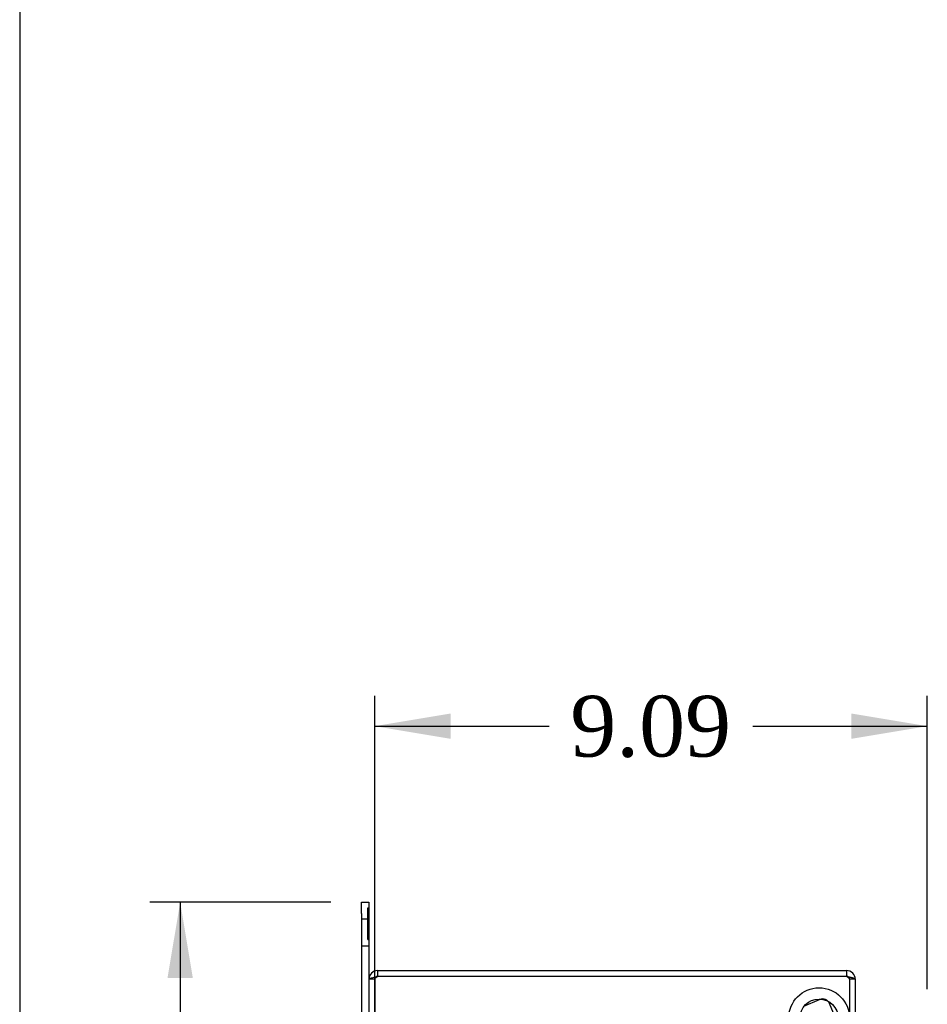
# Model space of a CAD drawing. Header units: inches. Extents: x 1 to 240, y -1 to 159.
# Tile 11 of 26: x 1 to 16, y 95 to 111. Entities that reach past the tile are written whole.
import ezdxf
from ezdxf.enums import TextEntityAlignment as Align
from ezdxf.lldxf.tags import DXFTag

# ---------------------------------------------------------------- set-up
doc = ezdxf.new("R2010")
doc.units = ezdxf.units.IN
doc.header["$MEASUREMENT"] = 0
for name, color, linetype in [('COM70531-1', 7, 'Continuous'), ('COM70839-9', 7, 'Continuous'), ('Default', 7, 'Continuous'), ('FET07720', 7, 'Continuous'), ('ROL87452', 7, 'Continuous'), ('WAF25376', 7, 'Continuous')]:
    doc.layers.add(name, color=color, linetype=linetype)
doc.styles.add('SEACAD_Times_New_Roman', font='times.ttf')
tags = doc.linetypes.add('HIDDEN2', pattern=[0.1875, 0.125, -0.0625]).pattern_tags.tags
tags[6:7] = [DXFTag(74, 4), DXFTag(75, 0), DXFTag(340, '0'), DXFTag(46, 0.0), DXFTag(50, 0.0), DXFTag(44, 0.0), DXFTag(45, 0.0)]
tags[4:5] = [DXFTag(74, 4), DXFTag(75, 0), DXFTag(340, '0'), DXFTag(46, 0.0), DXFTag(50, 0.0), DXFTag(44, 0.0), DXFTag(45, 0.0)]
doc.dimstyles.new('HAMMOND_(STH_-_240x160)', dxfattribs={"dimtxt": 1, "dimasz": 1.25, "dimexe": 0.5, "dimexo": 0.5, "dimgap": 0.25, "dimtad": 0, "dimtih": 1, "dimtoh": 1, "dimzin": 0, "dimdsep": 46, "dimtxsty": 'SEACAD_Times_New_Roman', "dimblk1": '_SE_FILLED', "dimblk2": '_SE_FILLED', "dimsah": 1, "dimcen": 0.5, "dimadec": 0, "dimazin": 0, "dimtfac": 0.8, "dimtofl": 0, "dimtmove": 0, "dimatfit": 3, "dimfxl": 1, "dimtolj": 1, "dimtzin": 0, "dimarcsym": 0})

# ---------------------------------------------------------------- blocks, each defined once
blk = doc.blocks.new('SE2')
at = {"layer": 'COM70531-1', "color": 7, "linetype": 'Continuous'}
for p, q in [((6.848, 95.074), (6.848, 94.979)), ((6.848, 95.074), (14.562, 95.074)), ((14.562, 95.074), (14.562, 94.979)), ((6.705, 94.931), (6.705, 71.217)), ((6.848, 94.979), (14.562, 94.979)), ((6.848, 94.979), (14.562, 94.979)), ((14.705, 94.931), (14.705, 94.931)), ((14.705, 94.931), (14.705, 71.217))]:
    blk.add_line(p, q, dxfattribs=at)
at = {"layer": 'COM70531-1', "color": 7, "linetype": 'HIDDEN2'}
for p, q in [((6.8, 94.931), (6.705, 94.931)), ((6.8, 94.931), (6.8, 71.217)), ((14.705, 94.931), (14.61, 94.931)), ((14.61, 94.931), (14.61, 94.931)), ((14.705, 94.931), (14.61, 94.931)), ((14.61, 94.931), (14.61, 71.217))]:
    blk.add_line(p, q, dxfattribs=at)
at = {"layer": 'COM70531-1', "color": 7, "linetype": 'Continuous'}
for centre, radius, start, end in [((6.848, 94.931), 0.143, 90, 180), ((14.562, 94.931), 0.143, 0, 90), ((6.848, 94.931), 0.048, 90, 114.0086), ((14.562, 94.931), 0.048, 65.0466, 90)]:
    blk.add_arc(centre, radius, start, end, dxfattribs=at)
at = {"layer": 'COM70531-1', "color": 7, "linetype": 'HIDDEN2'}
for centre, start, end in [((6.848, 94.931), 114.0086, 180), ((14.562, 94.931), 0, 65.0466)]:
    blk.add_arc(centre, 0.048, start, end, dxfattribs=at)
at = {"layer": 'COM70531-1', "color": 7, "linetype": 'Continuous'}
for points, knots in [([(6.705, 94.931), (6.705, 94.935), (6.709, 94.939), (6.723, 94.947), (6.734, 94.951), (6.76, 94.959), (6.776, 94.963), (6.811, 94.971), (6.83, 94.975), (6.848, 94.979)], [0, 0, 0, 0, 0.25, 0.25, 0.5, 0.5, 0.75, 0.75, 1, 1, 1, 1]), ([(14.562, 94.979), (14.572, 94.977), (14.581, 94.975), (14.599, 94.971), (14.608, 94.969), (14.626, 94.965), (14.634, 94.963), (14.649, 94.959), (14.657, 94.957), (14.67, 94.953), (14.676, 94.951), (14.686, 94.947), (14.691, 94.945), (14.702, 94.939), (14.705, 94.935), (14.705, 94.931)], [0, 0, 0, 0, 0.125, 0.125, 0.25, 0.25, 0.375, 0.375, 0.5, 0.5, 0.625, 0.625, 0.75, 0.75, 1, 1, 1, 1])]:
    blk.add_open_spline(points, degree=3, knots=knots, dxfattribs=at)
at = {"layer": 'COM70531-1', "color": 7, "linetype": 'HIDDEN2'}
for points in [[(6.8, 94.931), (6.8, 94.935), (6.802, 94.939), (6.806, 94.947), (6.81, 94.951), (6.819, 94.959), (6.824, 94.963), (6.836, 94.971), (6.842, 94.975), (6.848, 94.979)], [(14.562, 94.979), (14.569, 94.975), (14.575, 94.971), (14.586, 94.963), (14.592, 94.959), (14.601, 94.951), (14.604, 94.947), (14.609, 94.939), (14.61, 94.935), (14.61, 94.931)]]:
    blk.add_open_spline(points, degree=3, knots=[0, 0, 0, 0, 0.25, 0.25, 0.5, 0.5, 0.75, 0.75, 1, 1, 1, 1], dxfattribs=at)
at = {"layer": 'COM70839-9', "color": 7, "linetype": 'HIDDEN2'}
for p, q in [((13.859, 94.491), (14.119, 94.598)), ((13.859, 94.491), (14.119, 94.598)), ((15.409, 91.798), (14.282, 94.53)), ((15.409, 91.798), (14.282, 94.53))]:
    blk.add_line(p, q, dxfattribs=at)
blk.add_arc((14.166, 94.483), 0.125, 22.4186, 112.4186, dxfattribs=at)
blk.add_arc((14.166, 94.483), 0.125, 22.4186, 112.4186, dxfattribs=at)
at = {"layer": 'FET07720', "color": 7, "linetype": 'Continuous'}
for p, q in [((6.58, 96.012), (6.58, 96.199)), ((6.58, 96.199), (6.705, 96.199)), ((6.705, 96.199), (6.705, 96.012)), ((6.58, 96.012), (6.58, 93.887)), ((6.705, 96.012), (6.705, 94.931))]:
    blk.add_line(p, q, dxfattribs=at)
at = {"layer": 'FET07720', "color": 7, "linetype": 'HIDDEN2'}
for p, q in [((6.685, 96.106), (6.705, 96.106)), ((6.685, 95.894), (6.685, 96.106)), ((6.685, 96.029), (6.705, 96.029)), ((6.705, 95.918), (6.58, 95.918)), ((6.685, 96), (6.705, 96)), ((6.685, 95.894), (6.705, 95.894)), ((6.685, 95.887), (6.705, 95.887)), ((6.685, 95.716), (6.685, 95.887)), ((6.685, 95.848), (6.705, 95.848)), ((6.685, 95.797), (6.705, 95.797)), ((6.685, 95.723), (6.705, 95.723)), ((6.685, 95.716), (6.705, 95.716)), ((6.685, 95.702), (6.685, 95.716)), ((6.685, 95.702), (6.705, 95.702)), ((6.685, 95.637), (6.685, 95.702)), ((6.685, 95.691), (6.705, 95.691)), ((6.685, 95.662), (6.705, 95.662)), ((6.685, 95.584), (6.685, 95.637)), ((6.685, 95.637), (6.705, 95.637)), ((6.685, 95.584), (6.705, 95.584)), ((6.58, 95.48), (6.705, 95.48))]:
    blk.add_line(p, q, dxfattribs=at)
at = {"layer": 'ROL87452', "color": 7, "linetype": 'HIDDEN2'}
blk.add_circle((14.11, 94.291), 0.5, dxfattribs=at)
blk.add_circle((14.11, 94.291), 0.5, dxfattribs=at)
at = {"layer": 'WAF25376', "color": 7, "linetype": 'HIDDEN2'}
blk.add_circle((14.11, 94.291), 0.315, dxfattribs=at)
blk.add_circle((14.11, 94.291), 0.315, dxfattribs=at)
blk = doc.blocks.new('DMBLK5946')
at = {"layer": 'Default', "linetype": 'Continuous'}
for points in [[(8.05, 99.301), (6.8, 99.093), (8.05, 98.884)], [(14.64, 99.301), (14.64, 98.884), (15.89, 99.093)]]:
    blk.add_hatch(color=7, dxfattribs=at).paths.add_polyline_path(points)
at = {"layer": 'Default', "color": 7, "linetype": 'Continuous'}
for p, q in [((6.8, 93.093), (6.8, 99.593)), ((15.89, 94.768), (15.89, 99.593)), ((6.8, 99.093), (9.668, 99.093)), ((13.022, 99.093), (15.89, 99.093))]:
    blk.add_line(p, q, dxfattribs=at)
at = {"layer": 'Default', "color": 7, "linetype": 'Continuous', "style": 'SEACAD_Times_New_Roman'}
blk.add_text('9.09', height=1, dxfattribs=at).set_placement((10.018, 99.593), align=Align.TOP_LEFT)
blk = doc.blocks.new('_SE_FILLED')
at = {"color": 0}
blk.add_line((0, 0), (-1, 0), dxfattribs=at)
blk.add_solid([(0, 0), (-1, -0.1665), (-1, 0.1665), (0, 0)], dxfattribs=at)
blk = doc.blocks.new('DMBLK5947')
at = {"layer": 'Default', "linetype": 'Continuous'}
for points in [[(3.391, 94.949), (3.808, 94.949), (3.6, 96.199)], [(3.391, 71.199), (3.6, 69.949), (3.808, 71.199)]]:
    blk.add_hatch(color=7, dxfattribs=at).paths.add_polyline_path(points)
at = {"layer": 'Default', "color": 7, "linetype": 'Continuous'}
for p, q in [((6.08, 96.199), (3.1, 96.199)), ((3.6, 96.199), (3.6, 83.924)), ((3.6, 82.574), (3.6, 69.949)), ((6.08, 69.949), (3.1, 69.949))]:
    blk.add_line(p, q, dxfattribs=at)
at = {"layer": 'Default', "color": 7, "linetype": 'Continuous', "style": 'SEACAD_Times_New_Roman'}
blk.add_text('26.25', height=1, dxfattribs=at).set_placement((1.893, 83.574), align=Align.TOP_LEFT)
blk = doc.blocks.new('BORDER')
at = {"layer": 'Default', "color": 7, "linetype": 'Continuous'}
blk.add_line((-41.86, 27.86), (-41.86, 0), dxfattribs=at)

msp = doc.modelspace()

# ---------------------------------------------------------------- block references
at = {"layer": 'Default', "color": 7, "xscale": 5.7, "yscale": 5.7, "zscale": 5.7}
msp.add_blockref('BORDER', (239.562, 0.401), dxfattribs=at)
at = {"layer": 'Default'}
msp.add_blockref('SE2', (0, 0), dxfattribs=at)

# ---------------------------------------------------------------- dimensions: what is measured, and where the dimension line sits
at = {"layer": 'Default', "color": 7, "linetype": 'Continuous'}
dim = msp.add_linear_dim(base=(15.89, 99.093), p1=(6.8, 92.593), p2=(15.89, 94.268), text='\\A1;<>', dimstyle='HAMMOND_(STH_-_240x160)', dxfattribs=at)
dim.commit()
dim.dimension.update_dxf_attribs({"geometry": 'DMBLK5946', "text_midpoint": (11.345, 99.093), "dimtype": 160})
dim = msp.add_linear_dim(base=(3.6, 96.199), p1=(6.58, 96.199), p2=(6.58, 69.949), angle=270, text='\\A1;<>', dimstyle='HAMMOND_(STH_-_240x160)', dxfattribs=at)
dim.commit()
dim.dimension.update_dxf_attribs({"geometry": 'DMBLK5947', "text_midpoint": (3.6, 83.074), "dimtype": 161})

doc.saveas('drawing.dxf')
